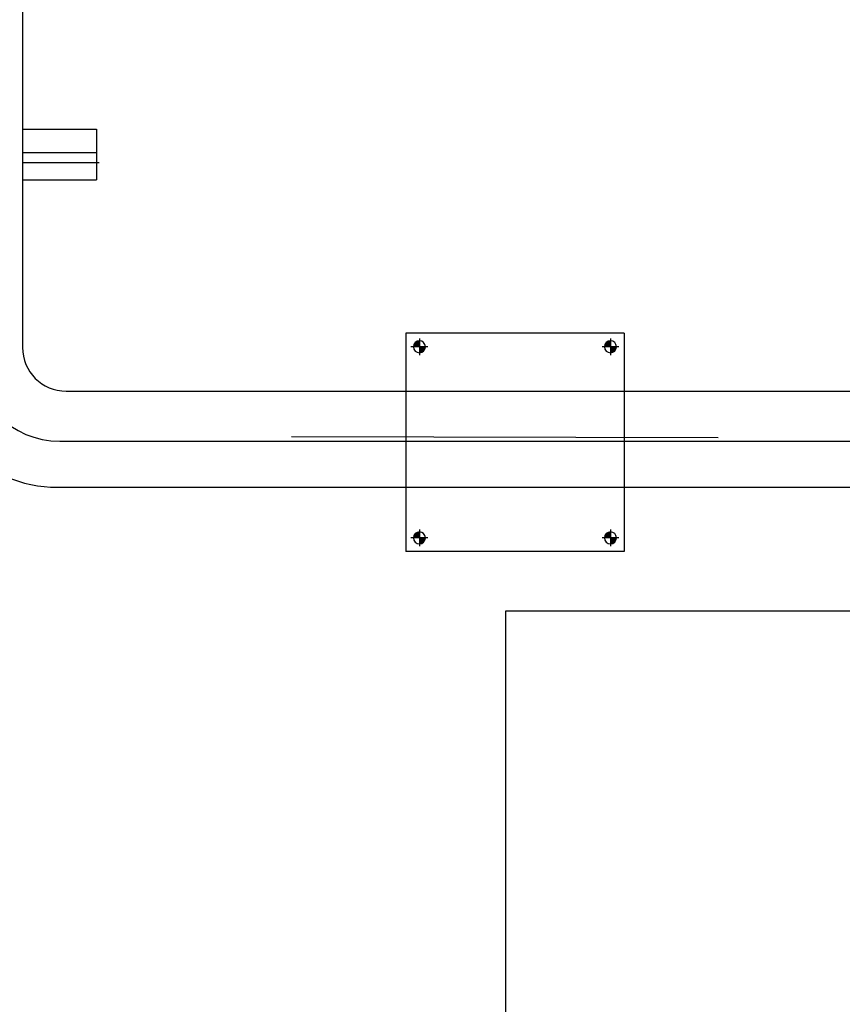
# Model space of a CAD drawing. Extents: x -11758 to 4934791, y -233543 to 1826789.
# Tile 134 of 256: x 2133392 to 2134334, y 40793 to 41920. Entities that reach past the tile are written whole.
import ezdxf

# ---------------------------------------------------------------- set-up
doc = ezdxf.new("R2010")
doc.units = 0
doc.header["$LTSCALE"] = 800
doc.header["$MEASUREMENT"] = 0
for name, pattern in [('CENTER', [2, 1.25, -0.25, 0.25, -0.25]), ('CENTER2', [1.125, 0.75, -0.125, 0.125, -0.125]), ('DASHED', [0.75, 0.5, -0.25])]:
    doc.linetypes.add(name, pattern=pattern)
doc.layers.add('KEY PLAN', color=251, linetype='CONTINUOUS')

# ---------------------------------------------------------------- blocks, each defined once
blk = doc.blocks.new('A$C73D947CB')
at = {"layer": 'KEY PLAN'}
h = blk.add_hatch(color=256, dxfattribs=at)
h.paths.add_polyline_path([(22.5, 365.2), (15.6, 365.2), (15.6, 358.3, 0.414214)])
h.paths.add_polyline_path([(8.8, 365.2), (15.6, 365.2), (15.6, 372.1, 0.414214)])
h = blk.add_hatch(color=256, dxfattribs=at)
h.paths.add_polyline_path([(22.5, 365.2), (15.6, 365.2), (15.6, 358.3, 0.414214)])
h.paths.add_polyline_path([(8.8, 365.2), (15.6, 365.2), (15.6, 372.1, 0.414214)])
h = blk.add_hatch(color=256, dxfattribs=at)
h.paths.add_polyline_path([(22.5, 365.2), (15.6, 365.2), (15.6, 358.3, 0.414214)])
h.paths.add_polyline_path([(8.8, 365.2), (15.6, 365.2), (15.6, 372.1, 0.414214)])
h = blk.add_hatch(color=256, dxfattribs=at)
h.paths.add_polyline_path([(22.5, 365.2), (15.6, 365.2), (15.6, 358.3, 0.414214)])
h.paths.add_polyline_path([(8.8, 365.2), (15.6, 365.2), (15.6, 372.1, 0.414214)])
h = blk.add_hatch(color=256, dxfattribs=at)
h.paths.add_polyline_path([(22.5, 365.2), (15.6, 365.2), (15.6, 358.3, 0.414214)])
h.paths.add_polyline_path([(8.8, 365.2), (15.6, 365.2), (15.6, 372.1, 0.414214)])
h = blk.add_hatch(color=256, dxfattribs=at)
h.paths.add_polyline_path([(22.5, 365.2), (15.6, 365.2), (15.6, 358.3, 0.414214)])
h.paths.add_polyline_path([(8.8, 365.2), (15.6, 365.2), (15.6, 372.1, 0.414214)])
h = blk.add_hatch(color=256, dxfattribs=at)
h.paths.add_polyline_path([(22.5, 365.2), (15.6, 365.2), (15.6, 358.3, 0.414214)])
h.paths.add_polyline_path([(8.8, 365.2), (15.6, 365.2), (15.6, 372.1, 0.414214)])
h = blk.add_hatch(color=256, dxfattribs=at)
h.paths.add_polyline_path([(22.5, 365.2), (15.6, 365.2), (15.6, 358.3, 0.414214)])
h.paths.add_polyline_path([(8.8, 365.2), (15.6, 365.2), (15.6, 372.1, 0.414214)])
h = blk.add_hatch(color=256, dxfattribs=at)
h.paths.add_polyline_path([(22.5, 365.2), (15.6, 365.2), (15.6, 358.3, 0.414214)])
h.paths.add_polyline_path([(8.8, 365.2), (15.6, 365.2), (15.6, 372.1, 0.414214)])
h = blk.add_hatch(color=256, dxfattribs=at)
h.paths.add_polyline_path([(22.5, 365.2), (15.6, 365.2), (15.6, 358.3, 0.414214)])
h.paths.add_polyline_path([(8.8, 365.2), (15.6, 365.2), (15.6, 372.1, 0.414214)])
h = blk.add_hatch(color=256, dxfattribs=at)
h.paths.add_polyline_path([(22.5, 365.2), (15.6, 365.2), (15.6, 358.3, 0.414214)])
h.paths.add_polyline_path([(8.8, 365.2), (15.6, 365.2), (15.6, 372.1, 0.414214)])
h = blk.add_hatch(color=256, dxfattribs=at)
h.paths.add_polyline_path([(22.5, 365.2), (15.6, 365.2), (15.6, 358.3, 0.414214)])
h.paths.add_polyline_path([(8.8, 365.2), (15.6, 365.2), (15.6, 372.1, 0.414214)])
h = blk.add_hatch(color=256, dxfattribs=at)
h.paths.add_polyline_path([(22.5, 365.2), (15.6, 365.2), (15.6, 358.3, 0.414214)])
h.paths.add_polyline_path([(8.8, 365.2), (15.6, 365.2), (15.6, 372.1, 0.414214)])
h = blk.add_hatch(color=256, dxfattribs=at)
h.paths.add_polyline_path([(22.5, 365.2), (15.6, 365.2), (15.6, 358.3, 0.414214)])
h.paths.add_polyline_path([(8.8, 365.2), (15.6, 365.2), (15.6, 372.1, 0.414214)])
h = blk.add_hatch(color=256, dxfattribs=at)
h.paths.add_polyline_path([(22.5, 365.2), (15.6, 365.2), (15.6, 358.3, 0.414214)])
h.paths.add_polyline_path([(8.8, 365.2), (15.6, 365.2), (15.6, 372.1, 0.414214)])
h = blk.add_hatch(color=256, dxfattribs=at)
h.paths.add_polyline_path([(22.5, 365.2), (15.6, 365.2), (15.6, 358.3, 0.414214)])
h.paths.add_polyline_path([(8.8, 365.2), (15.6, 365.2), (15.6, 372.1, 0.414214)])
h = blk.add_hatch(color=256, dxfattribs=at)
h.paths.add_polyline_path([(22.5, 365.2), (15.6, 365.2), (15.6, 358.3, 0.414214)])
h.paths.add_polyline_path([(8.8, 365.2), (15.6, 365.2), (15.6, 372.1, 0.414214)])
h = blk.add_hatch(color=256, dxfattribs=at)
h.paths.add_polyline_path([(22.5, 365.2), (15.6, 365.2), (15.6, 358.3, 0.414214)])
h.paths.add_polyline_path([(8.8, 365.2), (15.6, 365.2), (15.6, 372.1, 0.414214)])
h = blk.add_hatch(color=256, dxfattribs=at)
h.paths.add_polyline_path([(22.5, 365.2), (15.6, 365.2), (15.6, 358.3, 0.414214)])
h.paths.add_polyline_path([(8.8, 365.2), (15.6, 365.2), (15.6, 372.1, 0.414214)])
h = blk.add_hatch(color=256, dxfattribs=at)
h.paths.add_polyline_path([(22.5, 365.2), (15.6, 365.2), (15.6, 358.3, 0.414214)])
h.paths.add_polyline_path([(8.8, 365.2), (15.6, 365.2), (15.6, 372.1, 0.414214)])
h = blk.add_hatch(color=256, dxfattribs=at)
h.paths.add_polyline_path([(22.5, 365.2), (15.6, 365.2), (15.6, 358.3, 0.414214)])
h.paths.add_polyline_path([(8.8, 365.2), (15.6, 365.2), (15.6, 372.1, 0.414214)])
h = blk.add_hatch(color=256, dxfattribs=at)
h.paths.add_polyline_path([(22.5, 365.2), (15.6, 365.2), (15.6, 358.3, 0.414214)])
h.paths.add_polyline_path([(8.8, 365.2), (15.6, 365.2), (15.6, 372.1, 0.414214)])
h = blk.add_hatch(color=256, dxfattribs=at)
h.paths.add_polyline_path([(22.5, 365.2), (15.6, 365.2), (15.6, 358.3, 0.414214)])
h.paths.add_polyline_path([(8.8, 365.2), (15.6, 365.2), (15.6, 372.1, 0.414214)])
h = blk.add_hatch(color=256, dxfattribs=at)
h.paths.add_polyline_path([(22.5, 365.2), (15.6, 365.2), (15.6, 358.3, 0.414214)])
h.paths.add_polyline_path([(8.8, 365.2), (15.6, 365.2), (15.6, 372.1, 0.414214)])
h = blk.add_hatch(color=256, dxfattribs=at)
h.paths.add_polyline_path([(22.5, 365.2), (15.6, 365.2), (15.6, 358.3, 0.414214)])
h.paths.add_polyline_path([(8.8, 365.2), (15.6, 365.2), (15.6, 372.1, 0.414214)])
h = blk.add_hatch(color=256, dxfattribs=at)
h.paths.add_polyline_path([(22.5, 365.2), (15.6, 365.2), (15.6, 358.3, 0.414214)])
h.paths.add_polyline_path([(8.8, 365.2), (15.6, 365.2), (15.6, 372.1, 0.414214)])
h = blk.add_hatch(color=256, dxfattribs=at)
h.paths.add_polyline_path([(22.5, 365.2), (15.6, 365.2), (15.6, 358.3, 0.414214)])
h.paths.add_polyline_path([(8.8, 365.2), (15.6, 365.2), (15.6, 372.1, 0.414214)])
h = blk.add_hatch(color=256, dxfattribs=at)
h.paths.add_polyline_path([(22.5, 365.2), (15.6, 365.2), (15.6, 358.3, 0.414214)])
h.paths.add_polyline_path([(8.8, 365.2), (15.6, 365.2), (15.6, 372.1, 0.414214)])
h = blk.add_hatch(color=256, dxfattribs=at)
h.paths.add_polyline_path([(22.5, 365.2), (15.6, 365.2), (15.6, 358.3, 0.414214)])
h.paths.add_polyline_path([(8.8, 365.2), (15.6, 365.2), (15.6, 372.1, 0.414214)])
h = blk.add_hatch(color=256, dxfattribs=at)
h.paths.add_polyline_path([(22.5, 365.2), (15.6, 365.2), (15.6, 358.3, 0.414214)])
h.paths.add_polyline_path([(8.8, 365.2), (15.6, 365.2), (15.6, 372.1, 0.414214)])
h = blk.add_hatch(color=256, dxfattribs=at)
h.paths.add_polyline_path([(22.5, 365.2), (15.6, 365.2), (15.6, 358.3, 0.414214)])
h.paths.add_polyline_path([(8.8, 365.2), (15.6, 365.2), (15.6, 372.1, 0.414214)])
h = blk.add_hatch(color=256, dxfattribs=at)
h.paths.add_polyline_path([(22.5, 365.2), (15.6, 365.2), (15.6, 358.3, 0.414214)])
h.paths.add_polyline_path([(8.8, 365.2), (15.6, 365.2), (15.6, 372.1, 0.414214)])
h = blk.add_hatch(color=256, dxfattribs=at)
h.paths.add_polyline_path([(241.3, 365.2), (234.4, 365.2), (234.4, 358.3, 0.414214)])
h.paths.add_polyline_path([(227.5, 365.2), (234.4, 365.2), (234.4, 372.1, 0.414214)])
h = blk.add_hatch(color=256, dxfattribs=at)
h.paths.add_polyline_path([(241.3, 365.2), (234.4, 365.2), (234.4, 358.3, 0.414214)])
h.paths.add_polyline_path([(227.5, 365.2), (234.4, 365.2), (234.4, 372.1, 0.414214)])
h = blk.add_hatch(color=256, dxfattribs=at)
h.paths.add_polyline_path([(241.3, 365.2), (234.4, 365.2), (234.4, 358.3, 0.414214)])
h.paths.add_polyline_path([(227.5, 365.2), (234.4, 365.2), (234.4, 372.1, 0.414214)])
h = blk.add_hatch(color=256, dxfattribs=at)
h.paths.add_polyline_path([(241.3, 365.2), (234.4, 365.2), (234.4, 358.3, 0.414214)])
h.paths.add_polyline_path([(227.5, 365.2), (234.4, 365.2), (234.4, 372.1, 0.414214)])
h = blk.add_hatch(color=256, dxfattribs=at)
h.paths.add_polyline_path([(241.3, 365.2), (234.4, 365.2), (234.4, 358.3, 0.414214)])
h.paths.add_polyline_path([(227.5, 365.2), (234.4, 365.2), (234.4, 372.1, 0.414214)])
h = blk.add_hatch(color=256, dxfattribs=at)
h.paths.add_polyline_path([(241.3, 365.2), (234.4, 365.2), (234.4, 358.3, 0.414214)])
h.paths.add_polyline_path([(227.5, 365.2), (234.4, 365.2), (234.4, 372.1, 0.414214)])
h = blk.add_hatch(color=256, dxfattribs=at)
h.paths.add_polyline_path([(241.3, 365.2), (234.4, 365.2), (234.4, 358.3, 0.414214)])
h.paths.add_polyline_path([(227.5, 365.2), (234.4, 365.2), (234.4, 372.1, 0.414214)])
h = blk.add_hatch(color=256, dxfattribs=at)
h.paths.add_polyline_path([(241.3, 365.2), (234.4, 365.2), (234.4, 358.3, 0.414214)])
h.paths.add_polyline_path([(227.5, 365.2), (234.4, 365.2), (234.4, 372.1, 0.414214)])
h = blk.add_hatch(color=256, dxfattribs=at)
h.paths.add_polyline_path([(241.3, 365.2), (234.4, 365.2), (234.4, 358.3, 0.414214)])
h.paths.add_polyline_path([(227.5, 365.2), (234.4, 365.2), (234.4, 372.1, 0.414214)])
h = blk.add_hatch(color=256, dxfattribs=at)
h.paths.add_polyline_path([(241.3, 365.2), (234.4, 365.2), (234.4, 358.3, 0.414214)])
h.paths.add_polyline_path([(227.5, 365.2), (234.4, 365.2), (234.4, 372.1, 0.414214)])
h = blk.add_hatch(color=256, dxfattribs=at)
h.paths.add_polyline_path([(241.3, 365.2), (234.4, 365.2), (234.4, 358.3, 0.414214)])
h.paths.add_polyline_path([(227.5, 365.2), (234.4, 365.2), (234.4, 372.1, 0.414214)])
h = blk.add_hatch(color=256, dxfattribs=at)
h.paths.add_polyline_path([(241.3, 365.2), (234.4, 365.2), (234.4, 358.3, 0.414214)])
h.paths.add_polyline_path([(227.5, 365.2), (234.4, 365.2), (234.4, 372.1, 0.414214)])
h = blk.add_hatch(color=256, dxfattribs=at)
h.paths.add_polyline_path([(241.3, 365.2), (234.4, 365.2), (234.4, 358.3, 0.414214)])
h.paths.add_polyline_path([(227.5, 365.2), (234.4, 365.2), (234.4, 372.1, 0.414214)])
h = blk.add_hatch(color=256, dxfattribs=at)
h.paths.add_polyline_path([(241.3, 365.2), (234.4, 365.2), (234.4, 358.3, 0.414214)])
h.paths.add_polyline_path([(227.5, 365.2), (234.4, 365.2), (234.4, 372.1, 0.414214)])
h = blk.add_hatch(color=256, dxfattribs=at)
h.paths.add_polyline_path([(241.3, 365.2), (234.4, 365.2), (234.4, 358.3, 0.414214)])
h.paths.add_polyline_path([(227.5, 365.2), (234.4, 365.2), (234.4, 372.1, 0.414214)])
h = blk.add_hatch(color=256, dxfattribs=at)
h.paths.add_polyline_path([(241.3, 365.2), (234.4, 365.2), (234.4, 358.3, 0.414214)])
h.paths.add_polyline_path([(227.5, 365.2), (234.4, 365.2), (234.4, 372.1, 0.414214)])
h = blk.add_hatch(color=256, dxfattribs=at)
h.paths.add_polyline_path([(241.3, 365.2), (234.4, 365.2), (234.4, 358.3, 0.414214)])
h.paths.add_polyline_path([(227.5, 365.2), (234.4, 365.2), (234.4, 372.1, 0.414214)])
h = blk.add_hatch(color=256, dxfattribs=at)
h.paths.add_polyline_path([(241.3, 365.2), (234.4, 365.2), (234.4, 358.3, 0.414214)])
h.paths.add_polyline_path([(227.5, 365.2), (234.4, 365.2), (234.4, 372.1, 0.414214)])
h = blk.add_hatch(color=256, dxfattribs=at)
h.paths.add_polyline_path([(241.3, 365.2), (234.4, 365.2), (234.4, 358.3, 0.414214)])
h.paths.add_polyline_path([(227.5, 365.2), (234.4, 365.2), (234.4, 372.1, 0.414214)])
h = blk.add_hatch(color=256, dxfattribs=at)
h.paths.add_polyline_path([(241.3, 365.2), (234.4, 365.2), (234.4, 358.3, 0.414214)])
h.paths.add_polyline_path([(227.5, 365.2), (234.4, 365.2), (234.4, 372.1, 0.414214)])
h = blk.add_hatch(color=256, dxfattribs=at)
h.paths.add_polyline_path([(241.3, 365.2), (234.4, 365.2), (234.4, 358.3, 0.414214)])
h.paths.add_polyline_path([(227.5, 365.2), (234.4, 365.2), (234.4, 372.1, 0.414214)])
h = blk.add_hatch(color=256, dxfattribs=at)
h.paths.add_polyline_path([(241.3, 365.2), (234.4, 365.2), (234.4, 358.3, 0.414214)])
h.paths.add_polyline_path([(227.5, 365.2), (234.4, 365.2), (234.4, 372.1, 0.414214)])
h = blk.add_hatch(color=256, dxfattribs=at)
h.paths.add_polyline_path([(241.3, 365.2), (234.4, 365.2), (234.4, 358.3, 0.414214)])
h.paths.add_polyline_path([(227.5, 365.2), (234.4, 365.2), (234.4, 372.1, 0.414214)])
h = blk.add_hatch(color=256, dxfattribs=at)
h.paths.add_polyline_path([(241.3, 365.2), (234.4, 365.2), (234.4, 358.3, 0.414214)])
h.paths.add_polyline_path([(227.5, 365.2), (234.4, 365.2), (234.4, 372.1, 0.414214)])
h = blk.add_hatch(color=256, dxfattribs=at)
h.paths.add_polyline_path([(241.3, 365.2), (234.4, 365.2), (234.4, 358.3, 0.414214)])
h.paths.add_polyline_path([(227.5, 365.2), (234.4, 365.2), (234.4, 372.1, 0.414214)])
h = blk.add_hatch(color=256, dxfattribs=at)
h.paths.add_polyline_path([(241.3, 365.2), (234.4, 365.2), (234.4, 358.3, 0.414214)])
h.paths.add_polyline_path([(227.5, 365.2), (234.4, 365.2), (234.4, 372.1, 0.414214)])
h = blk.add_hatch(color=256, dxfattribs=at)
h.paths.add_polyline_path([(241.3, 365.2), (234.4, 365.2), (234.4, 358.3, 0.414214)])
h.paths.add_polyline_path([(227.5, 365.2), (234.4, 365.2), (234.4, 372.1, 0.414214)])
h = blk.add_hatch(color=256, dxfattribs=at)
h.paths.add_polyline_path([(241.3, 365.2), (234.4, 365.2), (234.4, 358.3, 0.414214)])
h.paths.add_polyline_path([(227.5, 365.2), (234.4, 365.2), (234.4, 372.1, 0.414214)])
h = blk.add_hatch(color=256, dxfattribs=at)
h.paths.add_polyline_path([(241.3, 365.2), (234.4, 365.2), (234.4, 358.3, 0.414214)])
h.paths.add_polyline_path([(227.5, 365.2), (234.4, 365.2), (234.4, 372.1, 0.414214)])
h = blk.add_hatch(color=256, dxfattribs=at)
h.paths.add_polyline_path([(241.3, 365.2), (234.4, 365.2), (234.4, 358.3, 0.414214)])
h.paths.add_polyline_path([(227.5, 365.2), (234.4, 365.2), (234.4, 372.1, 0.414214)])
h = blk.add_hatch(color=256, dxfattribs=at)
h.paths.add_polyline_path([(241.3, 365.2), (234.4, 365.2), (234.4, 358.3, 0.414214)])
h.paths.add_polyline_path([(227.5, 365.2), (234.4, 365.2), (234.4, 372.1, 0.414214)])
h = blk.add_hatch(color=256, dxfattribs=at)
h.paths.add_polyline_path([(241.3, 365.2), (234.4, 365.2), (234.4, 358.3, 0.414214)])
h.paths.add_polyline_path([(227.5, 365.2), (234.4, 365.2), (234.4, 372.1, 0.414214)])
h = blk.add_hatch(color=256, dxfattribs=at)
h.paths.add_polyline_path([(22.5, 146.4), (15.6, 146.4), (15.6, 139.6, 0.414214)])
h.paths.add_polyline_path([(8.8, 146.4), (15.6, 146.4), (15.6, 153.3, 0.414214)])
h = blk.add_hatch(color=256, dxfattribs=at)
h.paths.add_polyline_path([(22.5, 146.4), (15.6, 146.4), (15.6, 139.6, 0.414214)])
h.paths.add_polyline_path([(8.8, 146.4), (15.6, 146.4), (15.6, 153.3, 0.414214)])
h = blk.add_hatch(color=256, dxfattribs=at)
h.paths.add_polyline_path([(22.5, 146.4), (15.6, 146.4), (15.6, 139.6, 0.414214)])
h.paths.add_polyline_path([(8.8, 146.4), (15.6, 146.4), (15.6, 153.3, 0.414214)])
h = blk.add_hatch(color=256, dxfattribs=at)
h.paths.add_polyline_path([(22.5, 146.4), (15.6, 146.4), (15.6, 139.6, 0.414214)])
h.paths.add_polyline_path([(8.8, 146.4), (15.6, 146.4), (15.6, 153.3, 0.414214)])
h = blk.add_hatch(color=256, dxfattribs=at)
h.paths.add_polyline_path([(22.5, 146.4), (15.6, 146.4), (15.6, 139.6, 0.414214)])
h.paths.add_polyline_path([(8.8, 146.4), (15.6, 146.4), (15.6, 153.3, 0.414214)])
h = blk.add_hatch(color=256, dxfattribs=at)
h.paths.add_polyline_path([(22.5, 146.4), (15.6, 146.4), (15.6, 139.6, 0.414214)])
h.paths.add_polyline_path([(8.8, 146.4), (15.6, 146.4), (15.6, 153.3, 0.414214)])
h = blk.add_hatch(color=256, dxfattribs=at)
h.paths.add_polyline_path([(22.5, 146.4), (15.6, 146.4), (15.6, 139.6, 0.414214)])
h.paths.add_polyline_path([(8.8, 146.4), (15.6, 146.4), (15.6, 153.3, 0.414214)])
h = blk.add_hatch(color=256, dxfattribs=at)
h.paths.add_polyline_path([(22.5, 146.4), (15.6, 146.4), (15.6, 139.6, 0.414214)])
h.paths.add_polyline_path([(8.8, 146.4), (15.6, 146.4), (15.6, 153.3, 0.414214)])
h = blk.add_hatch(color=256, dxfattribs=at)
h.paths.add_polyline_path([(22.5, 146.4), (15.6, 146.4), (15.6, 139.6, 0.414214)])
h.paths.add_polyline_path([(8.8, 146.4), (15.6, 146.4), (15.6, 153.3, 0.414214)])
h = blk.add_hatch(color=256, dxfattribs=at)
h.paths.add_polyline_path([(22.5, 146.4), (15.6, 146.4), (15.6, 139.6, 0.414214)])
h.paths.add_polyline_path([(8.8, 146.4), (15.6, 146.4), (15.6, 153.3, 0.414214)])
h = blk.add_hatch(color=256, dxfattribs=at)
h.paths.add_polyline_path([(22.5, 146.4), (15.6, 146.4), (15.6, 139.6, 0.414214)])
h.paths.add_polyline_path([(8.8, 146.4), (15.6, 146.4), (15.6, 153.3, 0.414214)])
h = blk.add_hatch(color=256, dxfattribs=at)
h.paths.add_polyline_path([(22.5, 146.4), (15.6, 146.4), (15.6, 139.6, 0.414214)])
h.paths.add_polyline_path([(8.8, 146.4), (15.6, 146.4), (15.6, 153.3, 0.414214)])
h = blk.add_hatch(color=256, dxfattribs=at)
h.paths.add_polyline_path([(22.5, 146.4), (15.6, 146.4), (15.6, 139.6, 0.414214)])
h.paths.add_polyline_path([(8.8, 146.4), (15.6, 146.4), (15.6, 153.3, 0.414214)])
h = blk.add_hatch(color=256, dxfattribs=at)
h.paths.add_polyline_path([(22.5, 146.4), (15.6, 146.4), (15.6, 139.6, 0.414214)])
h.paths.add_polyline_path([(8.8, 146.4), (15.6, 146.4), (15.6, 153.3, 0.414214)])
h = blk.add_hatch(color=256, dxfattribs=at)
h.paths.add_polyline_path([(22.5, 146.4), (15.6, 146.4), (15.6, 139.6, 0.414214)])
h.paths.add_polyline_path([(8.8, 146.4), (15.6, 146.4), (15.6, 153.3, 0.414214)])
h = blk.add_hatch(color=256, dxfattribs=at)
h.paths.add_polyline_path([(22.5, 146.4), (15.6, 146.4), (15.6, 139.6, 0.414214)])
h.paths.add_polyline_path([(8.8, 146.4), (15.6, 146.4), (15.6, 153.3, 0.414214)])
h = blk.add_hatch(color=256, dxfattribs=at)
h.paths.add_polyline_path([(22.5, 146.4), (15.6, 146.4), (15.6, 139.6, 0.414214)])
h.paths.add_polyline_path([(8.8, 146.4), (15.6, 146.4), (15.6, 153.3, 0.414214)])
h = blk.add_hatch(color=256, dxfattribs=at)
h.paths.add_polyline_path([(22.5, 146.4), (15.6, 146.4), (15.6, 139.6, 0.414214)])
h.paths.add_polyline_path([(8.8, 146.4), (15.6, 146.4), (15.6, 153.3, 0.414214)])
h = blk.add_hatch(color=256, dxfattribs=at)
h.paths.add_polyline_path([(22.5, 146.4), (15.6, 146.4), (15.6, 139.6, 0.414214)])
h.paths.add_polyline_path([(8.8, 146.4), (15.6, 146.4), (15.6, 153.3, 0.414214)])
h = blk.add_hatch(color=256, dxfattribs=at)
h.paths.add_polyline_path([(22.5, 146.4), (15.6, 146.4), (15.6, 139.6, 0.414214)])
h.paths.add_polyline_path([(8.8, 146.4), (15.6, 146.4), (15.6, 153.3, 0.414214)])
h = blk.add_hatch(color=256, dxfattribs=at)
h.paths.add_polyline_path([(22.5, 146.4), (15.6, 146.4), (15.6, 139.6, 0.414214)])
h.paths.add_polyline_path([(8.8, 146.4), (15.6, 146.4), (15.6, 153.3, 0.414214)])
h = blk.add_hatch(color=256, dxfattribs=at)
h.paths.add_polyline_path([(22.5, 146.4), (15.6, 146.4), (15.6, 139.6, 0.414214)])
h.paths.add_polyline_path([(8.8, 146.4), (15.6, 146.4), (15.6, 153.3, 0.414214)])
h = blk.add_hatch(color=256, dxfattribs=at)
h.paths.add_polyline_path([(22.5, 146.4), (15.6, 146.4), (15.6, 139.6, 0.414214)])
h.paths.add_polyline_path([(8.8, 146.4), (15.6, 146.4), (15.6, 153.3, 0.414214)])
h = blk.add_hatch(color=256, dxfattribs=at)
h.paths.add_polyline_path([(22.5, 146.4), (15.6, 146.4), (15.6, 139.6, 0.414214)])
h.paths.add_polyline_path([(8.8, 146.4), (15.6, 146.4), (15.6, 153.3, 0.414214)])
h = blk.add_hatch(color=256, dxfattribs=at)
h.paths.add_polyline_path([(22.5, 146.4), (15.6, 146.4), (15.6, 139.6, 0.414214)])
h.paths.add_polyline_path([(8.8, 146.4), (15.6, 146.4), (15.6, 153.3, 0.414214)])
h = blk.add_hatch(color=256, dxfattribs=at)
h.paths.add_polyline_path([(22.5, 146.4), (15.6, 146.4), (15.6, 139.6, 0.414214)])
h.paths.add_polyline_path([(8.8, 146.4), (15.6, 146.4), (15.6, 153.3, 0.414214)])
h = blk.add_hatch(color=256, dxfattribs=at)
h.paths.add_polyline_path([(22.5, 146.4), (15.6, 146.4), (15.6, 139.6, 0.414214)])
h.paths.add_polyline_path([(8.8, 146.4), (15.6, 146.4), (15.6, 153.3, 0.414214)])
h = blk.add_hatch(color=256, dxfattribs=at)
h.paths.add_polyline_path([(22.5, 146.4), (15.6, 146.4), (15.6, 139.6, 0.414214)])
h.paths.add_polyline_path([(8.8, 146.4), (15.6, 146.4), (15.6, 153.3, 0.414214)])
h = blk.add_hatch(color=256, dxfattribs=at)
h.paths.add_polyline_path([(22.5, 146.4), (15.6, 146.4), (15.6, 139.6, 0.414214)])
h.paths.add_polyline_path([(8.8, 146.4), (15.6, 146.4), (15.6, 153.3, 0.414214)])
h = blk.add_hatch(color=256, dxfattribs=at)
h.paths.add_polyline_path([(22.5, 146.4), (15.6, 146.4), (15.6, 139.6, 0.414214)])
h.paths.add_polyline_path([(8.8, 146.4), (15.6, 146.4), (15.6, 153.3, 0.414214)])
h = blk.add_hatch(color=256, dxfattribs=at)
h.paths.add_polyline_path([(22.5, 146.4), (15.6, 146.4), (15.6, 139.6, 0.414214)])
h.paths.add_polyline_path([(8.8, 146.4), (15.6, 146.4), (15.6, 153.3, 0.414214)])
h = blk.add_hatch(color=256, dxfattribs=at)
h.paths.add_polyline_path([(22.5, 146.4), (15.6, 146.4), (15.6, 139.6, 0.414214)])
h.paths.add_polyline_path([(8.8, 146.4), (15.6, 146.4), (15.6, 153.3, 0.414214)])
h = blk.add_hatch(color=256, dxfattribs=at)
h.paths.add_polyline_path([(241.3, 146.4), (234.4, 146.4), (234.4, 139.6, 0.414214)])
h.paths.add_polyline_path([(227.5, 146.4), (234.4, 146.4), (234.4, 153.3, 0.414214)])
h = blk.add_hatch(color=256, dxfattribs=at)
h.paths.add_polyline_path([(241.3, 146.4), (234.4, 146.4), (234.4, 139.6, 0.414214)])
h.paths.add_polyline_path([(227.5, 146.4), (234.4, 146.4), (234.4, 153.3, 0.414214)])
h = blk.add_hatch(color=256, dxfattribs=at)
h.paths.add_polyline_path([(241.3, 146.4), (234.4, 146.4), (234.4, 139.6, 0.414214)])
h.paths.add_polyline_path([(227.5, 146.4), (234.4, 146.4), (234.4, 153.3, 0.414214)])
h = blk.add_hatch(color=256, dxfattribs=at)
h.paths.add_polyline_path([(241.3, 146.4), (234.4, 146.4), (234.4, 139.6, 0.414214)])
h.paths.add_polyline_path([(227.5, 146.4), (234.4, 146.4), (234.4, 153.3, 0.414214)])
h = blk.add_hatch(color=256, dxfattribs=at)
h.paths.add_polyline_path([(241.3, 146.4), (234.4, 146.4), (234.4, 139.6, 0.414214)])
h.paths.add_polyline_path([(227.5, 146.4), (234.4, 146.4), (234.4, 153.3, 0.414214)])
h = blk.add_hatch(color=256, dxfattribs=at)
h.paths.add_polyline_path([(241.3, 146.4), (234.4, 146.4), (234.4, 139.6, 0.414214)])
h.paths.add_polyline_path([(227.5, 146.4), (234.4, 146.4), (234.4, 153.3, 0.414214)])
h = blk.add_hatch(color=256, dxfattribs=at)
h.paths.add_polyline_path([(241.3, 146.4), (234.4, 146.4), (234.4, 139.6, 0.414214)])
h.paths.add_polyline_path([(227.5, 146.4), (234.4, 146.4), (234.4, 153.3, 0.414214)])
h = blk.add_hatch(color=256, dxfattribs=at)
h.paths.add_polyline_path([(241.3, 146.4), (234.4, 146.4), (234.4, 139.6, 0.414214)])
h.paths.add_polyline_path([(227.5, 146.4), (234.4, 146.4), (234.4, 153.3, 0.414214)])
h = blk.add_hatch(color=256, dxfattribs=at)
h.paths.add_polyline_path([(241.3, 146.4), (234.4, 146.4), (234.4, 139.6, 0.414214)])
h.paths.add_polyline_path([(227.5, 146.4), (234.4, 146.4), (234.4, 153.3, 0.414214)])
h = blk.add_hatch(color=256, dxfattribs=at)
h.paths.add_polyline_path([(241.3, 146.4), (234.4, 146.4), (234.4, 139.6, 0.414214)])
h.paths.add_polyline_path([(227.5, 146.4), (234.4, 146.4), (234.4, 153.3, 0.414214)])
h = blk.add_hatch(color=256, dxfattribs=at)
h.paths.add_polyline_path([(241.3, 146.4), (234.4, 146.4), (234.4, 139.6, 0.414214)])
h.paths.add_polyline_path([(227.5, 146.4), (234.4, 146.4), (234.4, 153.3, 0.414214)])
h = blk.add_hatch(color=256, dxfattribs=at)
h.paths.add_polyline_path([(241.3, 146.4), (234.4, 146.4), (234.4, 139.6, 0.414214)])
h.paths.add_polyline_path([(227.5, 146.4), (234.4, 146.4), (234.4, 153.3, 0.414214)])
h = blk.add_hatch(color=256, dxfattribs=at)
h.paths.add_polyline_path([(241.3, 146.4), (234.4, 146.4), (234.4, 139.6, 0.414214)])
h.paths.add_polyline_path([(227.5, 146.4), (234.4, 146.4), (234.4, 153.3, 0.414214)])
h = blk.add_hatch(color=256, dxfattribs=at)
h.paths.add_polyline_path([(241.3, 146.4), (234.4, 146.4), (234.4, 139.6, 0.414214)])
h.paths.add_polyline_path([(227.5, 146.4), (234.4, 146.4), (234.4, 153.3, 0.414214)])
h = blk.add_hatch(color=256, dxfattribs=at)
h.paths.add_polyline_path([(241.3, 146.4), (234.4, 146.4), (234.4, 139.6, 0.414214)])
h.paths.add_polyline_path([(227.5, 146.4), (234.4, 146.4), (234.4, 153.3, 0.414214)])
h = blk.add_hatch(color=256, dxfattribs=at)
h.paths.add_polyline_path([(241.3, 146.4), (234.4, 146.4), (234.4, 139.6, 0.414214)])
h.paths.add_polyline_path([(227.5, 146.4), (234.4, 146.4), (234.4, 153.3, 0.414214)])
h = blk.add_hatch(color=256, dxfattribs=at)
h.paths.add_polyline_path([(241.3, 146.4), (234.4, 146.4), (234.4, 139.6, 0.414214)])
h.paths.add_polyline_path([(227.5, 146.4), (234.4, 146.4), (234.4, 153.3, 0.414214)])
h = blk.add_hatch(color=256, dxfattribs=at)
h.paths.add_polyline_path([(241.3, 146.4), (234.4, 146.4), (234.4, 139.6, 0.414214)])
h.paths.add_polyline_path([(227.5, 146.4), (234.4, 146.4), (234.4, 153.3, 0.414214)])
h = blk.add_hatch(color=256, dxfattribs=at)
h.paths.add_polyline_path([(241.3, 146.4), (234.4, 146.4), (234.4, 139.6, 0.414214)])
h.paths.add_polyline_path([(227.5, 146.4), (234.4, 146.4), (234.4, 153.3, 0.414214)])
h = blk.add_hatch(color=256, dxfattribs=at)
h.paths.add_polyline_path([(241.3, 146.4), (234.4, 146.4), (234.4, 139.6, 0.414214)])
h.paths.add_polyline_path([(227.5, 146.4), (234.4, 146.4), (234.4, 153.3, 0.414214)])
h = blk.add_hatch(color=256, dxfattribs=at)
h.paths.add_polyline_path([(241.3, 146.4), (234.4, 146.4), (234.4, 139.6, 0.414214)])
h.paths.add_polyline_path([(227.5, 146.4), (234.4, 146.4), (234.4, 153.3, 0.414214)])
h = blk.add_hatch(color=256, dxfattribs=at)
h.paths.add_polyline_path([(241.3, 146.4), (234.4, 146.4), (234.4, 139.6, 0.414214)])
h.paths.add_polyline_path([(227.5, 146.4), (234.4, 146.4), (234.4, 153.3, 0.414214)])
h = blk.add_hatch(color=256, dxfattribs=at)
h.paths.add_polyline_path([(241.3, 146.4), (234.4, 146.4), (234.4, 139.6, 0.414214)])
h.paths.add_polyline_path([(227.5, 146.4), (234.4, 146.4), (234.4, 153.3, 0.414214)])
h = blk.add_hatch(color=256, dxfattribs=at)
h.paths.add_polyline_path([(241.3, 146.4), (234.4, 146.4), (234.4, 139.6, 0.414214)])
h.paths.add_polyline_path([(227.5, 146.4), (234.4, 146.4), (234.4, 153.3, 0.414214)])
h = blk.add_hatch(color=256, dxfattribs=at)
h.paths.add_polyline_path([(241.3, 146.4), (234.4, 146.4), (234.4, 139.6, 0.414214)])
h.paths.add_polyline_path([(227.5, 146.4), (234.4, 146.4), (234.4, 153.3, 0.414214)])
h = blk.add_hatch(color=256, dxfattribs=at)
h.paths.add_polyline_path([(241.3, 146.4), (234.4, 146.4), (234.4, 139.6, 0.414214)])
h.paths.add_polyline_path([(227.5, 146.4), (234.4, 146.4), (234.4, 153.3, 0.414214)])
h = blk.add_hatch(color=256, dxfattribs=at)
h.paths.add_polyline_path([(241.3, 146.4), (234.4, 146.4), (234.4, 139.6, 0.414214)])
h.paths.add_polyline_path([(227.5, 146.4), (234.4, 146.4), (234.4, 153.3, 0.414214)])
h = blk.add_hatch(color=256, dxfattribs=at)
h.paths.add_polyline_path([(241.3, 146.4), (234.4, 146.4), (234.4, 139.6, 0.414214)])
h.paths.add_polyline_path([(227.5, 146.4), (234.4, 146.4), (234.4, 153.3, 0.414214)])
h = blk.add_hatch(color=256, dxfattribs=at)
h.paths.add_polyline_path([(241.3, 146.4), (234.4, 146.4), (234.4, 139.6, 0.414214)])
h.paths.add_polyline_path([(227.5, 146.4), (234.4, 146.4), (234.4, 153.3, 0.414214)])
h = blk.add_hatch(color=256, dxfattribs=at)
h.paths.add_polyline_path([(241.3, 146.4), (234.4, 146.4), (234.4, 139.6, 0.414214)])
h.paths.add_polyline_path([(227.5, 146.4), (234.4, 146.4), (234.4, 153.3, 0.414214)])
h = blk.add_hatch(color=256, dxfattribs=at)
h.paths.add_polyline_path([(241.3, 146.4), (234.4, 146.4), (234.4, 139.6, 0.414214)])
h.paths.add_polyline_path([(227.5, 146.4), (234.4, 146.4), (234.4, 153.3, 0.414214)])
h = blk.add_hatch(color=256, dxfattribs=at)
h.paths.add_polyline_path([(241.3, 146.4), (234.4, 146.4), (234.4, 139.6, 0.414214)])
h.paths.add_polyline_path([(227.5, 146.4), (234.4, 146.4), (234.4, 153.3, 0.414214)])
at = {"layer": 'KEY PLAN', "linetype": 'CENTER'}
blk.add_line((130.3, 488.6), (131.4, 0), dxfattribs=at)
at = {"layer": 'KEY PLAN', "linetype": 'DASHED'}
for p, q in [((0, 380.8), (0, 130.8)), ((0, 380.8), (0, 130.8)), ((0, 380.8), (0, 130.8)), ((0, 380.8), (0, 130.8)), ((0, 380.8), (0, 130.8)), ((0, 380.8), (0, 130.8)), ((0, 380.8), (0, 130.8)), ((0, 380.8), (0, 130.8)), ((0, 380.8), (0, 130.8)), ((0, 380.8), (0, 130.8)), ((0, 380.8), (0, 130.8)), ((0, 380.8), (0, 130.8)), ((0, 380.8), (0, 130.8)), ((0, 380.8), (0, 130.8)), ((0, 380.8), (0, 130.8)), ((0, 380.8), (0, 130.8)), ((0, 380.8), (0, 130.8)), ((0, 380.8), (0, 130.8)), ((0, 380.8), (0, 130.8)), ((0, 380.8), (0, 130.8)), ((0, 380.8), (0, 130.8)), ((0, 380.8), (0, 130.8)), ((0, 380.8), (0, 130.8)), ((0, 380.8), (0, 130.8)), ((0, 380.8), (0, 130.8)), ((0, 380.8), (0, 130.8)), ((0, 380.8), (0, 130.8)), ((0, 380.8), (0, 130.8)), ((0, 380.8), (0, 130.8)), ((0, 380.8), (0, 130.8)), ((0, 380.8), (0, 130.8)), ((0, 380.8), (0, 130.8)), ((250, 380.8), (0, 380.8)), ((250, 380.8), (0, 380.8)), ((250, 380.8), (0, 380.8)), ((250, 380.8), (0, 380.8)), ((250, 380.8), (0, 380.8)), ((250, 380.8), (0, 380.8)), ((250, 380.8), (0, 380.8)), ((250, 380.8), (0, 380.8)), ((250, 380.8), (0, 380.8)), ((250, 380.8), (0, 380.8)), ((250, 380.8), (0, 380.8)), ((250, 380.8), (0, 380.8)), ((250, 380.8), (0, 380.8)), ((250, 380.8), (0, 380.8)), ((250, 380.8), (0, 380.8)), ((250, 380.8), (0, 380.8)), ((250, 380.8), (0, 380.8)), ((250, 380.8), (0, 380.8)), ((250, 380.8), (0, 380.8)), ((250, 380.8), (0, 380.8)), ((250, 380.8), (0, 380.8)), ((250, 380.8), (0, 380.8)), ((250, 380.8), (0, 380.8)), ((250, 380.8), (0, 380.8)), ((250, 380.8), (0, 380.8)), ((250, 380.8), (0, 380.8)), ((250, 380.8), (0, 380.8)), ((250, 380.8), (0, 380.8)), ((250, 380.8), (0, 380.8)), ((250, 380.8), (0, 380.8)), ((250, 380.8), (0, 380.8)), ((250, 380.8), (0, 380.8)), ((250, 380.8), (250, 130.8)), ((250, 380.8), (250, 130.8)), ((250, 380.8), (250, 130.8)), ((250, 380.8), (250, 130.8)), ((250, 380.8), (250, 130.8)), ((250, 380.8), (250, 130.8)), ((250, 380.8), (250, 130.8)), ((250, 380.8), (250, 130.8)), ((250, 380.8), (250, 130.8)), ((250, 380.8), (250, 130.8)), ((250, 380.8), (250, 130.8)), ((250, 380.8), (250, 130.8)), ((250, 380.8), (250, 130.8)), ((250, 380.8), (250, 130.8)), ((250, 380.8), (250, 130.8)), ((250, 380.8), (250, 130.8)), ((250, 380.8), (250, 130.8)), ((250, 380.8), (250, 130.8)), ((250, 380.8), (250, 130.8)), ((250, 380.8), (250, 130.8)), ((250, 380.8), (250, 130.8)), ((250, 380.8), (250, 130.8)), ((250, 380.8), (250, 130.8)), ((250, 380.8), (250, 130.8)), ((250, 380.8), (250, 130.8)), ((250, 380.8), (250, 130.8)), ((250, 380.8), (250, 130.8)), ((250, 380.8), (250, 130.8)), ((250, 380.8), (250, 130.8)), ((250, 380.8), (250, 130.8)), ((250, 380.8), (250, 130.8)), ((250, 380.8), (250, 130.8)), ((250, 130.8), (0, 130.8)), ((250, 130.8), (0, 130.8)), ((250, 130.8), (0, 130.8)), ((250, 130.8), (0, 130.8)), ((250, 130.8), (0, 130.8)), ((250, 130.8), (0, 130.8)), ((250, 130.8), (0, 130.8)), ((250, 130.8), (0, 130.8)), ((250, 130.8), (0, 130.8)), ((250, 130.8), (0, 130.8)), ((250, 130.8), (0, 130.8)), ((250, 130.8), (0, 130.8)), ((250, 130.8), (0, 130.8)), ((250, 130.8), (0, 130.8)), ((250, 130.8), (0, 130.8)), ((250, 130.8), (0, 130.8)), ((250, 130.8), (0, 130.8)), ((250, 130.8), (0, 130.8)), ((250, 130.8), (0, 130.8)), ((250, 130.8), (0, 130.8)), ((250, 130.8), (0, 130.8)), ((250, 130.8), (0, 130.8)), ((250, 130.8), (0, 130.8)), ((250, 130.8), (0, 130.8)), ((250, 130.8), (0, 130.8)), ((250, 130.8), (0, 130.8)), ((250, 130.8), (0, 130.8)), ((250, 130.8), (0, 130.8)), ((250, 130.8), (0, 130.8)), ((250, 130.8), (0, 130.8)), ((250, 130.8), (0, 130.8)), ((250, 130.8), (0, 130.8))]:
    blk.add_line(p, q, dxfattribs=at)
at = {"layer": 'KEY PLAN', "linetype": 'CENTER2', "ltscale": 0.1}
for p, q in [((15.6, 374.8), (15.6, 355.6)), ((15.6, 374.8), (15.6, 355.6)), ((15.6, 374.8), (15.6, 355.6)), ((15.6, 374.8), (15.6, 355.6)), ((15.6, 374.8), (15.6, 355.6)), ((15.6, 374.8), (15.6, 355.6)), ((15.6, 374.8), (15.6, 355.6)), ((15.6, 374.8), (15.6, 355.6)), ((15.6, 374.8), (15.6, 355.6)), ((15.6, 374.8), (15.6, 355.6)), ((15.6, 374.8), (15.6, 355.6)), ((15.6, 374.8), (15.6, 355.6)), ((15.6, 374.8), (15.6, 355.6)), ((15.6, 374.8), (15.6, 355.6)), ((15.6, 374.8), (15.6, 355.6)), ((15.6, 374.8), (15.6, 355.6)), ((15.6, 374.8), (15.6, 355.6)), ((15.6, 374.8), (15.6, 355.6)), ((15.6, 374.8), (15.6, 355.6)), ((15.6, 374.8), (15.6, 355.6)), ((15.6, 374.8), (15.6, 355.6)), ((15.6, 374.8), (15.6, 355.6)), ((15.6, 374.8), (15.6, 355.6)), ((15.6, 374.8), (15.6, 355.6)), ((15.6, 374.8), (15.6, 355.6)), ((15.6, 374.8), (15.6, 355.6)), ((15.6, 374.8), (15.6, 355.6)), ((15.6, 374.8), (15.6, 355.6)), ((15.6, 374.8), (15.6, 355.6)), ((15.6, 374.8), (15.6, 355.6)), ((15.6, 374.8), (15.6, 355.6)), ((15.6, 374.8), (15.6, 355.6)), ((234.4, 374.8), (234.4, 355.6)), ((234.4, 374.8), (234.4, 355.6)), ((234.4, 374.8), (234.4, 355.6)), ((234.4, 374.8), (234.4, 355.6)), ((234.4, 374.8), (234.4, 355.6)), ((234.4, 374.8), (234.4, 355.6)), ((234.4, 374.8), (234.4, 355.6)), ((234.4, 374.8), (234.4, 355.6)), ((234.4, 374.8), (234.4, 355.6)), ((234.4, 374.8), (234.4, 355.6)), ((234.4, 374.8), (234.4, 355.6)), ((234.4, 374.8), (234.4, 355.6)), ((234.4, 374.8), (234.4, 355.6)), ((234.4, 374.8), (234.4, 355.6)), ((234.4, 374.8), (234.4, 355.6)), ((234.4, 374.8), (234.4, 355.6)), ((234.4, 374.8), (234.4, 355.6)), ((234.4, 374.8), (234.4, 355.6)), ((234.4, 374.8), (234.4, 355.6)), ((234.4, 374.8), (234.4, 355.6)), ((234.4, 374.8), (234.4, 355.6)), ((234.4, 374.8), (234.4, 355.6)), ((234.4, 374.8), (234.4, 355.6)), ((234.4, 374.8), (234.4, 355.6)), ((234.4, 374.8), (234.4, 355.6)), ((234.4, 374.8), (234.4, 355.6)), ((234.4, 374.8), (234.4, 355.6)), ((234.4, 374.8), (234.4, 355.6)), ((234.4, 374.8), (234.4, 355.6)), ((234.4, 374.8), (234.4, 355.6)), ((234.4, 374.8), (234.4, 355.6)), ((234.4, 374.8), (234.4, 355.6)), ((234.4, 374.8), (234.4, 355.6)), ((234.4, 374.8), (234.4, 355.6)), ((234.4, 374.8), (234.4, 355.6)), ((234.4, 374.8), (234.4, 355.6)), ((234.4, 374.8), (234.4, 355.6)), ((234.4, 374.8), (234.4, 355.6)), ((234.4, 374.8), (234.4, 355.6)), ((234.4, 374.8), (234.4, 355.6)), ((234.4, 374.8), (234.4, 355.6)), ((234.4, 374.8), (234.4, 355.6)), ((234.4, 374.8), (234.4, 355.6)), ((234.4, 374.8), (234.4, 355.6)), ((234.4, 374.8), (234.4, 355.6)), ((234.4, 374.8), (234.4, 355.6)), ((234.4, 374.8), (234.4, 355.6)), ((234.4, 374.8), (234.4, 355.6)), ((234.4, 374.8), (234.4, 355.6)), ((234.4, 374.8), (234.4, 355.6)), ((234.4, 374.8), (234.4, 355.6)), ((234.4, 374.8), (234.4, 355.6)), ((234.4, 374.8), (234.4, 355.6)), ((234.4, 374.8), (234.4, 355.6)), ((234.4, 374.8), (234.4, 355.6)), ((234.4, 374.8), (234.4, 355.6)), ((234.4, 374.8), (234.4, 355.6)), ((234.4, 374.8), (234.4, 355.6)), ((234.4, 374.8), (234.4, 355.6)), ((234.4, 374.8), (234.4, 355.6)), ((234.4, 374.8), (234.4, 355.6)), ((234.4, 374.8), (234.4, 355.6)), ((234.4, 374.8), (234.4, 355.6)), ((234.4, 374.8), (234.4, 355.6)), ((25.2, 365.2), (6, 365.2)), ((25.2, 365.2), (6, 365.2)), ((25.2, 365.2), (6, 365.2)), ((25.2, 365.2), (6, 365.2)), ((25.2, 365.2), (6, 365.2)), ((25.2, 365.2), (6, 365.2)), ((25.2, 365.2), (6, 365.2)), ((25.2, 365.2), (6, 365.2)), ((25.2, 365.2), (6, 365.2)), ((25.2, 365.2), (6, 365.2)), ((25.2, 365.2), (6, 365.2)), ((25.2, 365.2), (6, 365.2)), ((25.2, 365.2), (6, 365.2)), ((25.2, 365.2), (6, 365.2)), ((25.2, 365.2), (6, 365.2)), ((25.2, 365.2), (6, 365.2)), ((25.2, 365.2), (6, 365.2)), ((25.2, 365.2), (6, 365.2)), ((25.2, 365.2), (6, 365.2)), ((25.2, 365.2), (6, 365.2)), ((25.2, 365.2), (6, 365.2)), ((25.2, 365.2), (6, 365.2)), ((25.2, 365.2), (6, 365.2)), ((25.2, 365.2), (6, 365.2)), ((25.2, 365.2), (6, 365.2)), ((25.2, 365.2), (6, 365.2)), ((25.2, 365.2), (6, 365.2)), ((25.2, 365.2), (6, 365.2)), ((25.2, 365.2), (6, 365.2)), ((25.2, 365.2), (6, 365.2)), ((25.2, 365.2), (6, 365.2)), ((25.2, 365.2), (6, 365.2)), ((244, 365.2), (224.8, 365.2)), ((244, 365.2), (224.8, 365.2)), ((244, 365.2), (224.8, 365.2)), ((244, 365.2), (224.8, 365.2)), ((244, 365.2), (224.8, 365.2)), ((244, 365.2), (224.8, 365.2)), ((244, 365.2), (224.8, 365.2)), ((244, 365.2), (224.8, 365.2)), ((244, 365.2), (224.8, 365.2)), ((244, 365.2), (224.8, 365.2)), ((244, 365.2), (224.8, 365.2)), ((244, 365.2), (224.8, 365.2)), ((244, 365.2), (224.8, 365.2)), ((244, 365.2), (224.8, 365.2)), ((244, 365.2), (224.8, 365.2)), ((244, 365.2), (224.8, 365.2)), ((244, 365.2), (224.8, 365.2)), ((244, 365.2), (224.8, 365.2)), ((244, 365.2), (224.8, 365.2)), ((244, 365.2), (224.8, 365.2)), ((244, 365.2), (224.8, 365.2)), ((244, 365.2), (224.8, 365.2)), ((244, 365.2), (224.8, 365.2)), ((244, 365.2), (224.8, 365.2)), ((244, 365.2), (224.8, 365.2)), ((244, 365.2), (224.8, 365.2)), ((244, 365.2), (224.8, 365.2)), ((244, 365.2), (224.8, 365.2)), ((244, 365.2), (224.8, 365.2)), ((244, 365.2), (224.8, 365.2)), ((244, 365.2), (224.8, 365.2)), ((244, 365.2), (224.8, 365.2)), ((244, 365.2), (224.8, 365.2)), ((244, 365.2), (224.8, 365.2)), ((244, 365.2), (224.8, 365.2)), ((244, 365.2), (224.8, 365.2)), ((244, 365.2), (224.8, 365.2)), ((244, 365.2), (224.8, 365.2)), ((244, 365.2), (224.8, 365.2)), ((244, 365.2), (224.8, 365.2)), ((244, 365.2), (224.8, 365.2)), ((244, 365.2), (224.8, 365.2)), ((244, 365.2), (224.8, 365.2)), ((244, 365.2), (224.8, 365.2)), ((244, 365.2), (224.8, 365.2)), ((244, 365.2), (224.8, 365.2)), ((244, 365.2), (224.8, 365.2)), ((244, 365.2), (224.8, 365.2)), ((244, 365.2), (224.8, 365.2)), ((244, 365.2), (224.8, 365.2)), ((244, 365.2), (224.8, 365.2)), ((244, 365.2), (224.8, 365.2)), ((244, 365.2), (224.8, 365.2)), ((244, 365.2), (224.8, 365.2)), ((244, 365.2), (224.8, 365.2)), ((244, 365.2), (224.8, 365.2)), ((244, 365.2), (224.8, 365.2)), ((244, 365.2), (224.8, 365.2)), ((244, 365.2), (224.8, 365.2)), ((244, 365.2), (224.8, 365.2)), ((244, 365.2), (224.8, 365.2)), ((244, 365.2), (224.8, 365.2)), ((244, 365.2), (224.8, 365.2)), ((244, 365.2), (224.8, 365.2)), ((15.6, 156), (15.6, 136.8)), ((15.6, 156), (15.6, 136.8)), ((15.6, 156), (15.6, 136.8)), ((15.6, 156), (15.6, 136.8)), ((15.6, 156), (15.6, 136.8)), ((15.6, 156), (15.6, 136.8)), ((15.6, 156), (15.6, 136.8)), ((15.6, 156), (15.6, 136.8)), ((15.6, 156), (15.6, 136.8)), ((15.6, 156), (15.6, 136.8)), ((15.6, 156), (15.6, 136.8)), ((15.6, 156), (15.6, 136.8)), ((15.6, 156), (15.6, 136.8)), ((15.6, 156), (15.6, 136.8)), ((15.6, 156), (15.6, 136.8)), ((15.6, 156), (15.6, 136.8)), ((15.6, 156), (15.6, 136.8)), ((15.6, 156), (15.6, 136.8)), ((15.6, 156), (15.6, 136.8)), ((15.6, 156), (15.6, 136.8)), ((15.6, 156), (15.6, 136.8)), ((15.6, 156), (15.6, 136.8)), ((15.6, 156), (15.6, 136.8)), ((15.6, 156), (15.6, 136.8)), ((15.6, 156), (15.6, 136.8)), ((15.6, 156), (15.6, 136.8)), ((15.6, 156), (15.6, 136.8)), ((15.6, 156), (15.6, 136.8)), ((15.6, 156), (15.6, 136.8)), ((15.6, 156), (15.6, 136.8)), ((15.6, 156), (15.6, 136.8)), ((15.6, 156), (15.6, 136.8)), ((234.4, 156), (234.4, 136.8)), ((234.4, 156), (234.4, 136.8)), ((234.4, 156), (234.4, 136.8)), ((234.4, 156), (234.4, 136.8)), ((234.4, 156), (234.4, 136.8)), ((234.4, 156), (234.4, 136.8)), ((234.4, 156), (234.4, 136.8)), ((234.4, 156), (234.4, 136.8)), ((234.4, 156), (234.4, 136.8)), ((234.4, 156), (234.4, 136.8)), ((234.4, 156), (234.4, 136.8)), ((234.4, 156), (234.4, 136.8)), ((234.4, 156), (234.4, 136.8)), ((234.4, 156), (234.4, 136.8)), ((234.4, 156), (234.4, 136.8)), ((234.4, 156), (234.4, 136.8)), ((234.4, 156), (234.4, 136.8)), ((234.4, 156), (234.4, 136.8)), ((234.4, 156), (234.4, 136.8)), ((234.4, 156), (234.4, 136.8)), ((234.4, 156), (234.4, 136.8)), ((234.4, 156), (234.4, 136.8)), ((234.4, 156), (234.4, 136.8)), ((234.4, 156), (234.4, 136.8)), ((234.4, 156), (234.4, 136.8)), ((234.4, 156), (234.4, 136.8)), ((234.4, 156), (234.4, 136.8)), ((234.4, 156), (234.4, 136.8)), ((234.4, 156), (234.4, 136.8)), ((234.4, 156), (234.4, 136.8)), ((234.4, 156), (234.4, 136.8)), ((234.4, 156), (234.4, 136.8)), ((25.2, 146.4), (6, 146.4)), ((25.2, 146.4), (6, 146.4)), ((25.2, 146.4), (6, 146.4)), ((25.2, 146.4), (6, 146.4)), ((25.2, 146.4), (6, 146.4)), ((25.2, 146.4), (6, 146.4)), ((25.2, 146.4), (6, 146.4)), ((25.2, 146.4), (6, 146.4)), ((25.2, 146.4), (6, 146.4)), ((25.2, 146.4), (6, 146.4)), ((25.2, 146.4), (6, 146.4)), ((25.2, 146.4), (6, 146.4)), ((25.2, 146.4), (6, 146.4)), ((25.2, 146.4), (6, 146.4)), ((25.2, 146.4), (6, 146.4)), ((25.2, 146.4), (6, 146.4)), ((25.2, 146.4), (6, 146.4)), ((25.2, 146.4), (6, 146.4)), ((25.2, 146.4), (6, 146.4)), ((25.2, 146.4), (6, 146.4)), ((25.2, 146.4), (6, 146.4)), ((25.2, 146.4), (6, 146.4)), ((25.2, 146.4), (6, 146.4)), ((25.2, 146.4), (6, 146.4)), ((25.2, 146.4), (6, 146.4)), ((25.2, 146.4), (6, 146.4)), ((25.2, 146.4), (6, 146.4)), ((25.2, 146.4), (6, 146.4)), ((25.2, 146.4), (6, 146.4)), ((25.2, 146.4), (6, 146.4)), ((25.2, 146.4), (6, 146.4)), ((25.2, 146.4), (6, 146.4)), ((244, 146.4), (224.8, 146.4)), ((244, 146.4), (224.8, 146.4)), ((244, 146.4), (224.8, 146.4)), ((244, 146.4), (224.8, 146.4)), ((244, 146.4), (224.8, 146.4)), ((244, 146.4), (224.8, 146.4)), ((244, 146.4), (224.8, 146.4)), ((244, 146.4), (224.8, 146.4)), ((244, 146.4), (224.8, 146.4)), ((244, 146.4), (224.8, 146.4)), ((244, 146.4), (224.8, 146.4)), ((244, 146.4), (224.8, 146.4)), ((244, 146.4), (224.8, 146.4)), ((244, 146.4), (224.8, 146.4)), ((244, 146.4), (224.8, 146.4)), ((244, 146.4), (224.8, 146.4)), ((244, 146.4), (224.8, 146.4)), ((244, 146.4), (224.8, 146.4)), ((244, 146.4), (224.8, 146.4)), ((244, 146.4), (224.8, 146.4)), ((244, 146.4), (224.8, 146.4)), ((244, 146.4), (224.8, 146.4)), ((244, 146.4), (224.8, 146.4)), ((244, 146.4), (224.8, 146.4)), ((244, 146.4), (224.8, 146.4)), ((244, 146.4), (224.8, 146.4)), ((244, 146.4), (224.8, 146.4)), ((244, 146.4), (224.8, 146.4)), ((244, 146.4), (224.8, 146.4)), ((244, 146.4), (224.8, 146.4)), ((244, 146.4), (224.8, 146.4)), ((244, 146.4), (224.8, 146.4))]:
    blk.add_line(p, q, dxfattribs=at)
at = {"layer": 'KEY PLAN'}
for centre in [(15.6, 365.2), (15.6, 365.2), (15.6, 365.2), (15.6, 365.2), (15.6, 365.2), (15.6, 365.2), (15.6, 365.2), (15.6, 365.2), (15.6, 365.2), (15.6, 365.2), (15.6, 365.2), (15.6, 365.2), (15.6, 365.2), (15.6, 365.2), (15.6, 365.2), (15.6, 365.2), (15.6, 365.2), (15.6, 365.2), (15.6, 365.2), (15.6, 365.2), (15.6, 365.2), (15.6, 365.2), (15.6, 365.2), (15.6, 365.2), (15.6, 365.2), (15.6, 365.2), (15.6, 365.2), (15.6, 365.2), (15.6, 365.2), (15.6, 365.2), (15.6, 365.2), (15.6, 365.2), (234.4, 365.2), (234.4, 365.2), (234.4, 365.2), (234.4, 365.2), (234.4, 365.2), (234.4, 365.2), (234.4, 365.2), (234.4, 365.2), (234.4, 365.2), (234.4, 365.2), (234.4, 365.2), (234.4, 365.2), (234.4, 365.2), (234.4, 365.2), (234.4, 365.2), (234.4, 365.2), (234.4, 365.2), (234.4, 365.2), (234.4, 365.2), (234.4, 365.2), (234.4, 365.2), (234.4, 365.2), (234.4, 365.2), (234.4, 365.2), (234.4, 365.2), (234.4, 365.2), (234.4, 365.2), (234.4, 365.2), (234.4, 365.2), (234.4, 365.2), (234.4, 365.2), (234.4, 365.2), (234.4, 365.2), (234.4, 365.2), (234.4, 365.2), (234.4, 365.2), (234.4, 365.2), (234.4, 365.2), (234.4, 365.2), (234.4, 365.2), (234.4, 365.2), (234.4, 365.2), (234.4, 365.2), (234.4, 365.2), (234.4, 365.2), (234.4, 365.2), (234.4, 365.2), (234.4, 365.2), (234.4, 365.2), (234.4, 365.2), (234.4, 365.2), (234.4, 365.2), (234.4, 365.2), (234.4, 365.2), (234.4, 365.2), (234.4, 365.2), (234.4, 365.2), (234.4, 365.2), (234.4, 365.2), (234.4, 365.2), (234.4, 365.2), (234.4, 365.2), (234.4, 365.2), (234.4, 365.2), (15.6, 146.4), (15.6, 146.4), (15.6, 146.4), (15.6, 146.4), (15.6, 146.4), (15.6, 146.4), (15.6, 146.4), (15.6, 146.4), (15.6, 146.4), (15.6, 146.4), (15.6, 146.4), (15.6, 146.4), (15.6, 146.4), (15.6, 146.4), (15.6, 146.4), (15.6, 146.4), (15.6, 146.4), (15.6, 146.4), (15.6, 146.4), (15.6, 146.4), (15.6, 146.4), (15.6, 146.4), (15.6, 146.4), (15.6, 146.4), (15.6, 146.4), (15.6, 146.4), (15.6, 146.4), (15.6, 146.4), (15.6, 146.4), (15.6, 146.4), (15.6, 146.4), (15.6, 146.4), (234.4, 146.4), (234.4, 146.4), (234.4, 146.4), (234.4, 146.4), (234.4, 146.4), (234.4, 146.4), (234.4, 146.4), (234.4, 146.4), (234.4, 146.4), (234.4, 146.4), (234.4, 146.4), (234.4, 146.4), (234.4, 146.4), (234.4, 146.4), (234.4, 146.4), (234.4, 146.4), (234.4, 146.4), (234.4, 146.4), (234.4, 146.4), (234.4, 146.4), (234.4, 146.4), (234.4, 146.4), (234.4, 146.4), (234.4, 146.4), (234.4, 146.4), (234.4, 146.4), (234.4, 146.4), (234.4, 146.4), (234.4, 146.4), (234.4, 146.4), (234.4, 146.4), (234.4, 146.4)]:
    blk.add_circle(centre, 6.88, dxfattribs=at)
blk = doc.blocks.new('UTCOMBINE')
at = {"layer": 'KEY PLAN'}
for p, q in [((-705650.5, 47328.5, 0), (-707544.5, 47328.5, 0)), ((-705653.2, 47275.8, 0), (-707544.5, 47275.8, 0)), ((-705660.5, 47218.5, 0), (-707545.1, 47218.5, 0)), ((-705610.5, 44766.4, 0), (-705610.5, 47168.5, 0)), ((-705695.3, 46918.4, 0), (-705695.3, 46976.7, 0)), ((-705610.5, 46976.7, 0), (-705695.3, 46976.7, 0)), ((-705610.5, 46956.6, 0), (-705698.3, 46956.6, 0)), ((-705610.5, 46945.1, 0), (-705695.3, 46945.1, 0)), ((-705610.5, 46918.4, 0), (-705695.3, 46918.4, 0))]:
    blk.add_line(p, q, dxfattribs=at)
at = {"layer": 'KEY PLAN', "elevation": 0}
blk.add_lwpolyline([(-707100.5, 47470.5), (-706163.7, 47470.5), (-706163.7, 51686), (-707100.5, 51686)], close=True, dxfattribs=at)
at = {"layer": 'KEY PLAN'}
for centre, radius in [((-705650.5, 47178.5, 0), 150), ((-705653.2, 47175.8, 0), 100), ((-705660.5, 47168.5, 0), 50)]:
    blk.add_arc(centre, radius, 0, 90, dxfattribs=at)
at = {"layer": 'KEY PLAN', "xscale": -1, "rotation": 90}
blk.add_blockref('A$C73D947CB', (-705918.5, 47402.1, 0), dxfattribs=at)

msp = doc.modelspace()

# ---------------------------------------------------------------- block references
at = {"layer": 'KEY PLAN', "rotation": 180}
msp.add_blockref('UTCOMBINE', (1427784.7, 88713.6, 0), dxfattribs=at)

doc.saveas('drawing.dxf')
